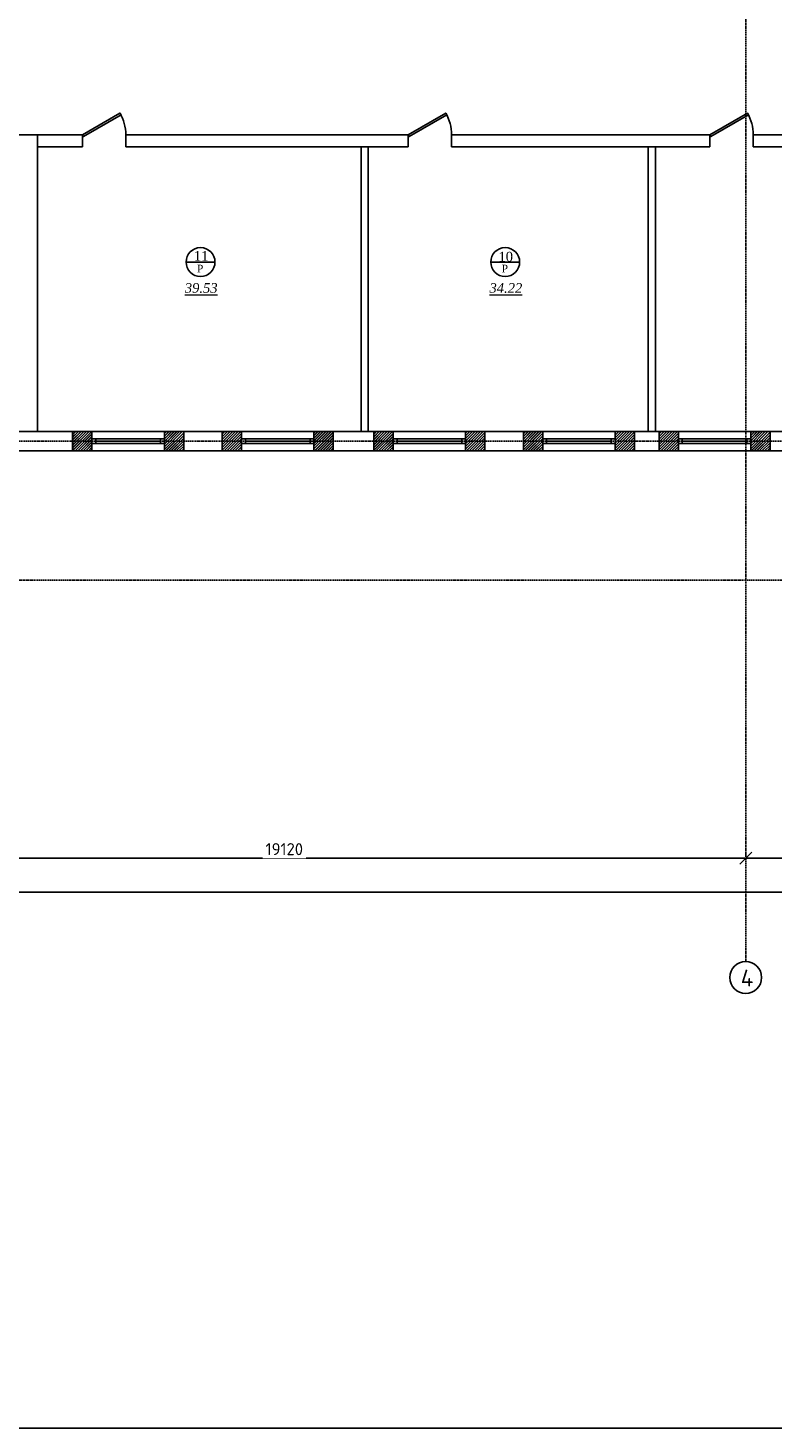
# Model space of a CAD drawing. Header units: inches. Extents: x 8001 to 766003, y -84601 to 563258.
# Tile 28 of 188: x 204855 to 220290, y 129273 to 158280. Entities that reach past the tile are written whole.
import ezdxf

# ---------------------------------------------------------------- set-up
doc = ezdxf.new("R2010")
doc.units = ezdxf.units.IN
doc.header["$MEASUREMENT"] = 0
doc.linetypes.add('Dashed', pattern=[19.05, 12.7, -6.35])
doc.layers.add('.', color=7, linetype='Continuous', lineweight=15)
doc.layers.add('PDF_Text', color=7, linetype='Continuous', true_color=0x002eb8)
doc.layers.add('РАЗРЕЗ', color=7, linetype='Continuous')
doc.styles.add('PDF ISOCPEUR', font='isocpeur.ttf')
doc.styles.add('Text style', font='isocpeur.ttf', dxfattribs={"height": 250})
doc.styles.add('TIEMS', font='times.ttf')
doc.dimstyles.new('Dim Style', dxfattribs={"dimtxt": 250, "dimasz": 250, "dimexe": 125, "dimexo": 62.5, "dimgap": 62.5, "dimtad": 1, "dimdec": 0, "dimtxsty": 'Text style', "dimblk": 'OBLIQUE', "dimcen": 250, "dimclrd": 256, "dimclre": 256, "dimclrt": 256, "dimadec": 0, "dimazin": 0, "dimtfac": 1, "dimtdec": 0, "dimtmove": 0, "dimatfit": 3, "dimldrblk": 'OBLIQUE', "dimfxl": 1, "dimlwd": -1, "dimlwe": -1, "dimarcsym": 0})

# ---------------------------------------------------------------- blocks, each defined once
blk = doc.blocks.new('*U290')
at = {"color": 5}
for p, q in [((0, 0), (0, -4)), ((-36, 0), (-36, -4))]:
    blk.add_line(p, q, dxfattribs=at)
blk.add_lwpolyline([(0, 0), (-31.2, 18), (-32.1, 16.5), (-0.9, -1.5)], close=True, dxfattribs=at)
blk.add_arc((0, 0), 36, 150, 180, dxfattribs=at)
blk = doc.blocks.new('_Oblique')
at = {"color": 0, "linetype": 'ByBlock', "lineweight": -2}
blk.add_line((-0.5, -0.5), (0.5, 0.5), dxfattribs=at)
blk = doc.blocks.new('*D227')
at = {"transparency": 16777216}
for p, q in [((197618, 177079), (197618, 177142)), ((219148, 177017), (197618, 177017)), ((219148, 177079), (219148, 177142))]:
    blk.add_line(p, q, dxfattribs=at)
at = {"layer": 'Defpoints', "color": 0, "transparency": 16777216}
for p in [(197618, 177017), (197618, 177017), (219148, 177017)]:
    blk.add_point(p, dxfattribs=at)
at = {"transparency": 16777216, "xscale": 250, "yscale": 250, "zscale": 250, "rotation": 180}
blk.add_blockref('_Oblique', (197618, 177017), dxfattribs=at)
at = {"transparency": 16777216, "xscale": 250, "yscale": 250, "zscale": 250}
blk.add_blockref('_Oblique', (219148, 177017), dxfattribs=at)
at = {"transparency": 16777216, "insert": (208383, 177204), "char_height": 250, "attachment_point": 5, "style": 'Text style', "bg_fill": 3, "box_fill_scale": 1.25, "bg_fill_color": 256, "bg_fill_true_color": 13158600, "bg_fill_transparency": 0}
blk.add_mtext('21530', dxfattribs=at)
blk = doc.blocks.new('*D228')
at = {"transparency": 16777216}
for p, q in [((178498, 177079), (178498, 177142)), ((197618, 177017), (178498, 177017)), ((197618, 177079), (197618, 177142))]:
    blk.add_line(p, q, dxfattribs=at)
at = {"layer": 'Defpoints', "color": 0, "transparency": 16777216}
for p in [(178498, 177017), (178498, 177017), (197618, 177017)]:
    blk.add_point(p, dxfattribs=at)
at = {"transparency": 16777216, "xscale": 250, "yscale": 250, "zscale": 250, "rotation": 180}
blk.add_blockref('_Oblique', (178498, 177017), dxfattribs=at)
at = {"transparency": 16777216, "xscale": 250, "yscale": 250, "zscale": 250}
blk.add_blockref('_Oblique', (197618, 177017), dxfattribs=at)
at = {"transparency": 16777216, "insert": (188058, 177204), "char_height": 250, "attachment_point": 5, "style": 'Text style', "bg_fill": 3, "box_fill_scale": 1.25, "bg_fill_color": 256, "bg_fill_true_color": 13158600, "bg_fill_transparency": 0}
blk.add_mtext('19120', dxfattribs=at)
blk = doc.blocks.new('*D230')
at = {"transparency": 16777216}
for p, q in [((176598, 176387), (176598, 176186)), ((250528, 176374), (250528, 176436)), ((176598, 176311), (250528, 176311))]:
    blk.add_line(p, q, dxfattribs=at)
at = {"layer": 'Defpoints', "color": 0, "transparency": 16777216}
for p in [(176598, 176450), (250528, 176311), (250528, 176311)]:
    blk.add_point(p, dxfattribs=at)
at = {"transparency": 16777216, "xscale": 250, "yscale": 250, "zscale": 250, "rotation": 180}
blk.add_blockref('_Oblique', (176598, 176311), dxfattribs=at)
at = {"transparency": 16777216, "xscale": 250, "yscale": 250, "zscale": 250}
blk.add_blockref('_Oblique', (250528, 176311), dxfattribs=at)
at = {"transparency": 16777216, "insert": (213563, 176499), "char_height": 250, "attachment_point": 5, "style": 'Text style', "bg_fill": 3, "box_fill_scale": 1.25, "bg_fill_color": 256, "bg_fill_true_color": 13158600, "bg_fill_transparency": 0}
blk.add_mtext('74330', dxfattribs=at)
blk = doc.blocks.new('wrw')
at = {"layer": '.'}
h = blk.add_hatch(dxfattribs=at)
h.set_pattern_fill('JIS_LC_8', color=32, scale=5)
h.set_pattern_definition([(45, (0, 0), (-27.57716447, 27.57716447), []), (45, (2, 0), (-27.57716447, 27.57716447), [])])
h.paths.add_polyline_path([(-1675824, -1869871), (-1676224, -1869871), (-1676224, -1870071), (-1675824, -1870071), (-1675824, -1870021)])
h.paths.add_polyline_path([(-1675824, -1870071), (-1676224, -1870071), (-1676224, -1870271), (-1675824, -1870271)])
h.paths.add_polyline_path([(-1673924, -1870071), (-1674324, -1870071), (-1674324, -1870121), (-1674324, -1870271), (-1673924, -1870271)])
h.paths.add_polyline_path([(-1673924, -1869871), (-1674324, -1869871), (-1674324, -1870071), (-1673924, -1870071)])
for p, q in [((-1676224, -1870271), (-1676224, -1869871)), ((-1675824, -1870271), (-1675824, -1869871)), ((-1674324, -1870271), (-1674324, -1869871)), ((-1673924, -1870271), (-1673924, -1869871))]:
    blk.add_line(p, q)
at = {"color": 5, "linetype": 'ByBlock', "lineweight": 25, "ltscale": 2}
for points in [[(-1675824, -1870021), (-1675744, -1870021), (-1675744, -1870121), (-1675824, -1870121)], [(-1674404, -1870021), (-1674324, -1870021), (-1674324, -1870121), (-1674404, -1870121)]]:
    blk.add_lwpolyline(points, close=True, dxfattribs=at)
at = {"color": 5}
for points in [[(-1675744, -1870021), (-1674404, -1870021)], [(-1675744, -1870071), (-1674404, -1870071)], [(-1675744, -1870121), (-1674404, -1870121)]]:
    blk.add_lwpolyline(points, dxfattribs=at)
blk = doc.blocks.new('sjjg')
at = {"color": 1, "linetype": 'Dashed', "ltscale": 2}
for p, q in [((197617.8, 220925.7), (197617.8, 174874.9)), ((219347.8, 185655.7), (170054.2, 185655.7)), ((248647.8, 182775.7), (170054.2, 182775.7))]:
    blk.add_line(p, q, dxfattribs=at)
for p, q in [((183873.6, 192005.7), (182023.6, 192005.7)), ((182947.8, 192005.7), (182947.8, 185855.7)), ((183873.6, 191755.7), (182947.8, 191755.7)), ((183873.6, 191755.7), (183873.6, 192005.7)), ((190623.6, 192005.7), (184773.6, 192005.7)), ((184773.6, 191755.7), (184773.6, 192005.7)), ((190623.6, 191755.7), (184773.6, 191755.7)), ((189647.8, 191755.7), (189647.8, 185855.7)), ((189797.8, 191755.7), (189797.8, 185855.7)), ((190623.6, 191755.7), (190623.6, 192005.7)), ((196873.6, 192005.7), (191523.6, 192005.7)), ((191523.6, 191755.7), (191523.6, 192005.7)), ((196873.6, 191755.7), (191523.6, 191755.7)), ((195597.8, 191755.7), (195597.8, 185855.7)), ((195747.8, 191755.7), (195747.8, 185855.7)), ((196873.6, 191755.7), (196873.6, 192005.7)), ((202723.6, 192005.7), (197773.6, 192005.7)), ((197773.6, 191755.7), (197773.6, 192005.7)), ((202723.6, 191755.7), (197773.6, 191755.7)), ((218947.8, 185855.7), (176799.4, 185855.7)), ((183673.6, 185455.7), (183673.6, 185855.7)), ((185973.6, 185455.7), (185973.6, 185855.7)), ((186773.6, 185455.7), (186773.6, 185855.7)), ((189073.6, 185455.7), (189073.6, 185855.7)), ((189913.6, 185455.7), (189913.6, 185855.7)), ((192213.6, 185455.7), (192213.6, 185855.7)), ((193013.6, 185455.7), (193013.6, 185855.7)), ((195313.6, 185455.7), (195313.6, 185855.7)), ((195823.6, 185455.7), (195823.6, 185855.7)), ((198123.6, 185455.7), (198123.6, 185855.7)), ((219347.8, 185455.7), (176399.4, 185455.7))]:
    blk.add_line(p, q)
blk.add_circle((197617.8, 174544.9), 330)
at = {"layer": 'РАЗРЕЗ', "linetype": 'ByBlock', "lineweight": 25, "ltscale": 2}
for points in [[(186023.5, 189368.4), (186621.4, 189368.4)], [(192335.7, 189368.4), (192933.6, 189368.4)]]:
    blk.add_lwpolyline(points, dxfattribs=at)
for points in [[(183673.6, 185855.7), (185973.6, 185855.7), (185973.6, 185455.7), (183673.6, 185455.7)], [(186773.6, 185855.7), (189073.6, 185855.7), (189073.6, 185455.7), (186773.6, 185455.7)], [(189913.6, 185855.7), (192213.6, 185855.7), (192213.6, 185455.7), (189913.6, 185455.7)], [(193013.6, 185855.7), (195313.6, 185855.7), (195313.6, 185455.7), (193013.6, 185455.7)], [(195823.6, 185855.7), (198123.6, 185855.7), (198123.6, 185455.7), (195823.6, 185455.7)]]:
    blk.add_lwpolyline(points, close=True, dxfattribs=at)
for centre in [(186322.4, 189368.4), (192634.6, 189368.4)]:
    blk.add_circle(centre, 299, dxfattribs=at)
at = {"color": 5, "xscale": -25, "yscale": 25, "zscale": 25}
for p in [(183873.6, 192005.7), (190623.6, 192005.7), (196873.6, 192005.7)]:
    blk.add_blockref('*U290', p, dxfattribs=at)
at = {"layer": 'РАЗРЕЗ', "linetype": 'ByBlock', "lineweight": 25}
for p in [(1859897.2, 2055726.6), (1862997.2, 2055726.6), (1866137.2, 2055726.6), (1869237.2, 2055726.6), (1872047.2, 2055726.6)]:
    blk.add_blockref('wrw', p, dxfattribs=at)
at = {"lineweight": 0, "ltscale": 100, "attachment_point": 5, "style": 'TIEMS'}
for s, insert, char_height, width in [('\\A1;11', (186333.9, 189496.9), 200, 250.18), ('\\A1;10', (192646, 189479.4), 200, 250.18), ('\\A1;Р', (186313.5, 189233.1), 160, 925.177), ('\\A1;Р', (192625.7, 189233.1), 160, 925.177)]:
    blk.add_mtext(s, dxfattribs=dict(at, insert=insert, char_height=char_height, width=width))
at = {"lineweight": 0, "ltscale": 100, "char_height": 200, "attachment_point": 5, "style": 'TIEMS'}
for s, insert in [('\\A1;{\\fTimes New Roman|b0|i1|c204|p18;\\L39.53}', (186336.7, 188829.7)), ('\\A1;{\\fTimes New Roman|b0|i1|c204|p18;\\L34.22}', (192648.9, 188829.7))]:
    blk.add_mtext(s, dxfattribs=dict(at, insert=insert))
at = {"layer": 'PDF_Text', "color": 0, "style": 'PDF ISOCPEUR'}
blk.add_text('4', height=351.7, dxfattribs=at).set_placement((197513.9, 174357.7))
dim = blk.add_linear_dim(base=(197617.8, 177016.5), p1=(219147.8, 177016.5), p2=(197617.8, 177016.5), dimstyle='Dim Style', override={"dimtfill": 1, "dimarcsym": 1})
dim.commit()
dim.dimension.update_dxf_attribs({"geometry": '*D227', "text_midpoint": (208382.8, 177204)})
dim = blk.add_linear_dim(base=(250527.8, 176311.2), p1=(176597.8, 176450), p2=(250527.8, 176311.2), text='74330', dimstyle='Dim Style', override={"dimtfill": 1, "dimarcsym": 1})
dim.commit()
dim.dimension.update_dxf_attribs({"geometry": '*D230', "text_midpoint": (213562.8, 176498.7)})
dim = blk.add_linear_dim(base=(178497.8, 177016.5), p1=(197617.8, 177016.5), p2=(178497.8, 177016.5), dimstyle='Dim Style', override={"dimtfill": 1, "dimarcsym": 1})
dim.commit()
dim.dimension.update_dxf_attribs({"geometry": '*D228', "text_midpoint": (188057.8, 177204)})

msp = doc.modelspace()

# ---------------------------------------------------------------- block references
msp.add_blockref('sjjg', (22107.029, -35938.091))

# ---------------------------------------------------------------- next in the draw order: linework, layer by layer
msp.add_lwpolyline([(191105.77, 197672.808), (288605.77, 197672.808), (288605.77, 129272.808), (191105.77, 129272.808)], close=True)

doc.saveas('drawing.dxf')
